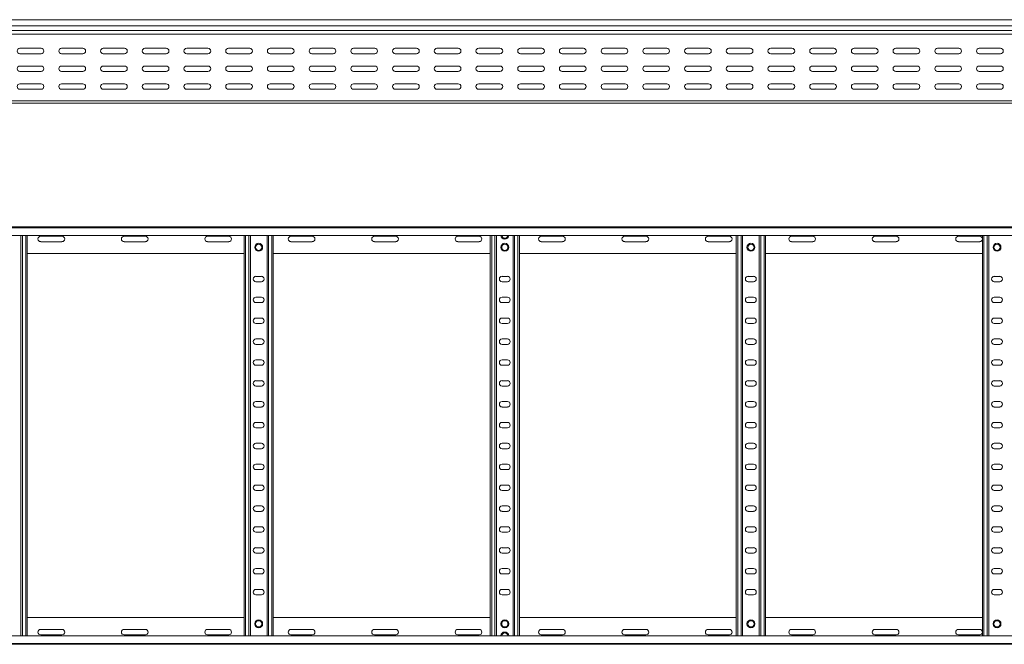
# Model space of a CAD drawing. Header units: millimetres. Extents: x -326 to 6469, y -6411 to -217.
# Tile 7 of 24: x 1863 to 3043, y -4707 to -3959. Entities that reach past the tile are written whole.
import ezdxf

# ---------------------------------------------------------------- set-up
doc = ezdxf.new("R2010")
doc.units = ezdxf.units.MM

msp = doc.modelspace()

# ---------------------------------------------------------------- linework, layer by layer
at = {"color": 7, "linetype": 'Continuous', "lineweight": 15}
for p, q in [((6451.2, -3958.6), (504.2, -3958.6)), ((504.1, -3975.9), (6451.2, -3975.9)), ((504.2, -3966), (6451.2, -3966)), ((504.2, -3971.4), (6451.2, -3971.4)), ((504.2, -3971.7), (6451.2, -3971.7)), ((1888.9, -3992.8), (1863.4, -3992.8)), ((1863.4, -3999.3), (1888.9, -3999.3)), ((1938.9, -3992.8), (1913.4, -3992.8)), ((1913.4, -3999.3), (1938.9, -3999.3)), ((1988.9, -3992.8), (1963.4, -3992.8)), ((1963.4, -3999.3), (1988.9, -3999.3)), ((2038.9, -3992.8), (2013.4, -3992.8)), ((2013.4, -3999.3), (2038.9, -3999.3)), ((2088.9, -3992.8), (2063.4, -3992.8)), ((2063.4, -3999.3), (2088.9, -3999.3)), ((2138.9, -3992.8), (2113.4, -3992.8)), ((2113.4, -3999.3), (2138.9, -3999.3)), ((2188.9, -3992.8), (2163.4, -3992.8)), ((2163.4, -3999.3), (2188.9, -3999.3)), ((2238.9, -3992.8), (2213.4, -3992.8)), ((2213.4, -3999.3), (2238.9, -3999.3)), ((2288.9, -3992.8), (2263.4, -3992.8)), ((2263.4, -3999.3), (2288.9, -3999.3)), ((2338.9, -3992.8), (2313.4, -3992.8)), ((2313.4, -3999.3), (2338.9, -3999.3)), ((2388.9, -3992.8), (2363.4, -3992.8)), ((2363.4, -3999.3), (2388.9, -3999.3)), ((2438.9, -3992.8), (2413.4, -3992.8)), ((2413.4, -3999.3), (2438.9, -3999.3)), ((2488.9, -3992.8), (2463.4, -3992.8)), ((2463.4, -3999.3), (2488.9, -3999.3)), ((2538.9, -3992.8), (2513.4, -3992.8)), ((2513.4, -3999.3), (2538.9, -3999.3)), ((2588.9, -3992.8), (2563.4, -3992.8)), ((2563.4, -3999.3), (2588.9, -3999.3)), ((2638.9, -3992.8), (2613.4, -3992.8)), ((2613.4, -3999.3), (2638.9, -3999.3)), ((2688.9, -3992.8), (2663.4, -3992.8)), ((2663.4, -3999.3), (2688.9, -3999.3)), ((2738.9, -3992.8), (2713.4, -3992.8)), ((2713.4, -3999.3), (2738.9, -3999.3)), ((2788.9, -3992.8), (2763.4, -3992.8)), ((2763.4, -3999.3), (2788.9, -3999.3)), ((2838.9, -3992.8), (2813.4, -3992.8)), ((2813.4, -3999.3), (2838.9, -3999.3)), ((2888.9, -3992.8), (2863.4, -3992.8)), ((2863.4, -3999.3), (2888.9, -3999.3)), ((2938.9, -3992.8), (2913.4, -3992.8)), ((2913.4, -3999.3), (2938.9, -3999.3)), ((2988.9, -3992.8), (2963.4, -3992.8)), ((2963.4, -3999.3), (2988.9, -3999.3)), ((3038.9, -3992.8), (3013.4, -3992.8)), ((3013.4, -3999.3), (3038.9, -3999.3)), ((1888.9, -4014.1), (1863.4, -4014.1)), ((1863.4, -4020.6), (1888.9, -4020.6)), ((1938.9, -4014.1), (1913.4, -4014.1)), ((1913.4, -4020.6), (1938.9, -4020.6)), ((1988.9, -4014.1), (1963.4, -4014.1)), ((1963.4, -4020.6), (1988.9, -4020.6)), ((2038.9, -4014.1), (2013.4, -4014.1)), ((2013.4, -4020.6), (2038.9, -4020.6)), ((2088.9, -4014.1), (2063.4, -4014.1)), ((2063.4, -4020.6), (2088.9, -4020.6)), ((2138.9, -4014.1), (2113.4, -4014.1)), ((2113.4, -4020.6), (2138.9, -4020.6)), ((2188.9, -4014.1), (2163.4, -4014.1)), ((2163.4, -4020.6), (2188.9, -4020.6)), ((2238.9, -4014.1), (2213.4, -4014.1)), ((2213.4, -4020.6), (2238.9, -4020.6)), ((2288.9, -4014.1), (2263.4, -4014.1)), ((2263.4, -4020.6), (2288.9, -4020.6)), ((2338.9, -4014.1), (2313.4, -4014.1)), ((2313.4, -4020.6), (2338.9, -4020.6)), ((2388.9, -4014.1), (2363.4, -4014.1)), ((2363.4, -4020.6), (2388.9, -4020.6)), ((2438.9, -4014.1), (2413.4, -4014.1)), ((2413.4, -4020.6), (2438.9, -4020.6)), ((2488.9, -4014.1), (2463.4, -4014.1)), ((2463.4, -4020.6), (2488.9, -4020.6)), ((2538.9, -4014.1), (2513.4, -4014.1)), ((2513.4, -4020.6), (2538.9, -4020.6)), ((2588.9, -4014.1), (2563.4, -4014.1)), ((2563.4, -4020.6), (2588.9, -4020.6)), ((2638.9, -4014.1), (2613.4, -4014.1)), ((2613.4, -4020.6), (2638.9, -4020.6)), ((2688.9, -4014.1), (2663.4, -4014.1)), ((2663.4, -4020.6), (2688.9, -4020.6)), ((2738.9, -4014.1), (2713.4, -4014.1)), ((2713.4, -4020.6), (2738.9, -4020.6)), ((2788.9, -4014.1), (2763.4, -4014.1)), ((2763.4, -4020.6), (2788.9, -4020.6)), ((2838.9, -4014.1), (2813.4, -4014.1)), ((2813.4, -4020.6), (2838.9, -4020.6)), ((2888.9, -4014.1), (2863.4, -4014.1)), ((2863.4, -4020.6), (2888.9, -4020.6)), ((2938.9, -4014.1), (2913.4, -4014.1)), ((2913.4, -4020.6), (2938.9, -4020.6)), ((2988.9, -4014.1), (2963.4, -4014.1)), ((2963.4, -4020.6), (2988.9, -4020.6)), ((3038.9, -4014.1), (3013.4, -4014.1)), ((3013.4, -4020.6), (3038.9, -4020.6)), ((1888.9, -4035.3), (1863.4, -4035.3)), ((1938.9, -4035.3), (1913.4, -4035.3)), ((1988.9, -4035.3), (1963.4, -4035.3)), ((2038.9, -4035.3), (2013.4, -4035.3)), ((2088.9, -4035.3), (2063.4, -4035.3)), ((2138.9, -4035.3), (2113.4, -4035.3)), ((2188.9, -4035.3), (2163.4, -4035.3)), ((2238.9, -4035.3), (2213.4, -4035.3)), ((2288.9, -4035.3), (2263.4, -4035.3)), ((2338.9, -4035.3), (2313.4, -4035.3)), ((2388.9, -4035.3), (2363.4, -4035.3)), ((2438.9, -4035.3), (2413.4, -4035.3)), ((2488.9, -4035.3), (2463.4, -4035.3)), ((2538.9, -4035.3), (2513.4, -4035.3)), ((2588.9, -4035.3), (2563.4, -4035.3)), ((2638.9, -4035.3), (2613.4, -4035.3)), ((2688.9, -4035.3), (2663.4, -4035.3)), ((2738.9, -4035.3), (2713.4, -4035.3)), ((2788.9, -4035.3), (2763.4, -4035.3)), ((2838.9, -4035.3), (2813.4, -4035.3)), ((2888.9, -4035.3), (2863.4, -4035.3)), ((2938.9, -4035.3), (2913.4, -4035.3)), ((2988.9, -4035.3), (2963.4, -4035.3)), ((3038.9, -4035.3), (3013.4, -4035.3)), ((1863.4, -4041.8), (1888.9, -4041.8)), ((1866.5, -4041.7), (1870.4, -4041.7)), ((1913.4, -4041.8), (1938.9, -4041.8)), ((1963.4, -4041.8), (1988.9, -4041.8)), ((2013.4, -4041.8), (2038.9, -4041.8)), ((2063.4, -4041.8), (2088.9, -4041.8)), ((2113.4, -4041.8), (2138.9, -4041.8)), ((2134, -4041.7), (2137.9, -4041.7)), ((2162.3, -4041.7), (2165.4, -4041.7)), ((2163.4, -4041.8), (2188.9, -4041.8)), ((2213.4, -4041.8), (2238.9, -4041.8)), ((2263.4, -4041.8), (2288.9, -4041.8)), ((2313.4, -4041.8), (2338.9, -4041.8)), ((2363.4, -4041.8), (2388.9, -4041.8)), ((2413.4, -4041.8), (2438.9, -4041.8)), ((2429, -4041.7), (2432.9, -4041.7)), ((2463.4, -4041.8), (2488.9, -4041.8)), ((2513.4, -4041.8), (2538.9, -4041.8)), ((2563.4, -4041.8), (2588.9, -4041.8)), ((2613.4, -4041.8), (2638.9, -4041.8)), ((2663.4, -4041.8), (2688.9, -4041.8)), ((2713.4, -4041.8), (2738.9, -4041.8)), ((2724, -4041.7), (2727.9, -4041.7)), ((2763.4, -4041.8), (2788.9, -4041.8)), ((2813.4, -4041.8), (2838.9, -4041.8)), ((2863.4, -4041.8), (2888.9, -4041.8)), ((2913.4, -4041.8), (2938.9, -4041.8)), ((2963.4, -4041.8), (2988.9, -4041.8)), ((3013.4, -4041.8), (3038.9, -4041.8)), ((3019, -4041.7), (3022.9, -4041.7)), ((504.2, -4055.6), (6451.2, -4055.6)), ((1562.6, -4058.6), (2441.7, -4058.6)), ((2441.7, -4058.6), (2447.6, -4058.6)), ((2447.6, -4058.6), (3326.7, -4058.6)), ((504.1, -4206.7), (6451.2, -4206.7)), ((6451.2, -4207.9), (504.2, -4207.9)), ((504.2, -4217), (6451.2, -4217)), ((1864.7, -4696.5), (1864.7, -4217)), ((1872.2, -4696.5), (1872.2, -4217)), ((1913.9, -4218), (1888.4, -4218)), ((1888.4, -4224.5), (1913.9, -4224.5)), ((2013.9, -4218), (1988.4, -4218)), ((1988.4, -4224.5), (2013.9, -4224.5)), ((2113.9, -4218), (2088.4, -4218)), ((2088.4, -4224.5), (2113.9, -4224.5)), ((2132.2, -4696.5), (2132.2, -4217)), ((2139.7, -4696.5), (2139.7, -4217)), ((2159.7, -4696.5), (2159.7, -4217)), ((2167.2, -4696.5), (2167.2, -4217)), ((2213.9, -4218), (2188.4, -4218)), ((2188.4, -4224.5), (2213.9, -4224.5)), ((2313.9, -4218), (2288.4, -4218)), ((2288.4, -4224.5), (2313.9, -4224.5)), ((2413.9, -4218), (2388.4, -4218)), ((2388.4, -4224.5), (2413.9, -4224.5)), ((2427.2, -4696.5), (2427.2, -4217)), ((2434.7, -4696.5), (2434.7, -4217)), ((2454.7, -4696.5), (2454.7, -4217)), ((2462.2, -4696.5), (2462.2, -4217)), ((2513.9, -4218), (2488.4, -4218)), ((2488.4, -4224.5), (2513.9, -4224.5)), ((2613.9, -4218), (2588.4, -4218)), ((2588.4, -4224.5), (2613.9, -4224.5)), ((2713.9, -4218), (2688.4, -4218)), ((2688.4, -4224.5), (2713.9, -4224.5)), ((2722.2, -4696.5), (2722.2, -4217)), ((2729.7, -4696.5), (2729.7, -4217)), ((2749.7, -4696.5), (2749.7, -4217)), ((2757.2, -4696.5), (2757.2, -4217)), ((2813.9, -4218), (2788.4, -4218)), ((2788.4, -4224.5), (2813.9, -4224.5)), ((2913.9, -4218), (2888.4, -4218)), ((2888.4, -4224.5), (2913.9, -4224.5)), ((3013.9, -4218), (2988.4, -4218)), ((2988.4, -4224.5), (3013.9, -4224.5)), ((3017.2, -4696.5), (3017.2, -4217)), ((3024.7, -4696.5), (3024.7, -4217)), ((1872.2, -4238.7), (2132.2, -4238.7)), ((2167.2, -4238.7), (2427.2, -4238.7)), ((2462.2, -4238.7), (2722.2, -4238.7)), ((2757.2, -4238.7), (3017.2, -4238.7)), ((2152.9, -4266), (2146.4, -4266)), ((2447.9, -4266), (2441.4, -4266)), ((2742.9, -4266), (2736.4, -4266)), ((3037.9, -4266), (3031.4, -4266)), ((2146.4, -4272.5), (2152.9, -4272.5)), ((2441.4, -4272.5), (2447.9, -4272.5)), ((2736.4, -4272.5), (2742.9, -4272.5)), ((3031.4, -4272.5), (3037.9, -4272.5)), ((2152.9, -4291), (2146.4, -4291)), ((2447.9, -4291), (2441.4, -4291)), ((2742.9, -4291), (2736.4, -4291)), ((3037.9, -4291), (3031.4, -4291)), ((2146.4, -4297.5), (2152.9, -4297.5)), ((2441.4, -4297.5), (2447.9, -4297.5)), ((2736.4, -4297.5), (2742.9, -4297.5)), ((3031.4, -4297.5), (3037.9, -4297.5)), ((2152.9, -4316), (2146.4, -4316)), ((2447.9, -4316), (2441.4, -4316)), ((2742.9, -4316), (2736.4, -4316)), ((3037.9, -4316), (3031.4, -4316)), ((2146.4, -4322.5), (2152.9, -4322.5)), ((2441.4, -4322.5), (2447.9, -4322.5)), ((2736.4, -4322.5), (2742.9, -4322.5)), ((3031.4, -4322.5), (3037.9, -4322.5)), ((2152.9, -4341), (2146.4, -4341)), ((2447.9, -4341), (2441.4, -4341)), ((2742.9, -4341), (2736.4, -4341)), ((3037.9, -4341), (3031.4, -4341)), ((2146.4, -4347.5), (2152.9, -4347.5)), ((2441.4, -4347.5), (2447.9, -4347.5)), ((2736.4, -4347.5), (2742.9, -4347.5)), ((3031.4, -4347.5), (3037.9, -4347.5)), ((2152.9, -4366), (2146.4, -4366)), ((2447.9, -4366), (2441.4, -4366)), ((2742.9, -4366), (2736.4, -4366)), ((3037.9, -4366), (3031.4, -4366)), ((2146.4, -4372.5), (2152.9, -4372.5)), ((2441.4, -4372.5), (2447.9, -4372.5)), ((2736.4, -4372.5), (2742.9, -4372.5)), ((3031.4, -4372.5), (3037.9, -4372.5)), ((2152.9, -4391), (2146.4, -4391)), ((2146.4, -4397.5), (2152.9, -4397.5)), ((2447.9, -4391), (2441.4, -4391)), ((2441.4, -4397.5), (2447.9, -4397.5)), ((2742.9, -4391), (2736.4, -4391)), ((2736.4, -4397.5), (2742.9, -4397.5)), ((3037.9, -4391), (3031.4, -4391)), ((3031.4, -4397.5), (3037.9, -4397.5)), ((2152.9, -4416), (2146.4, -4416)), ((2146.4, -4422.5), (2152.9, -4422.5)), ((2447.9, -4416), (2441.4, -4416)), ((2441.4, -4422.5), (2447.9, -4422.5)), ((2742.9, -4416), (2736.4, -4416)), ((2736.4, -4422.5), (2742.9, -4422.5)), ((3037.9, -4416), (3031.4, -4416)), ((3031.4, -4422.5), (3037.9, -4422.5)), ((2152.9, -4441), (2146.4, -4441)), ((2146.4, -4447.5), (2152.9, -4447.5)), ((2447.9, -4441), (2441.4, -4441)), ((2441.4, -4447.5), (2447.9, -4447.5)), ((2742.9, -4441), (2736.4, -4441)), ((2736.4, -4447.5), (2742.9, -4447.5)), ((3037.9, -4441), (3031.4, -4441)), ((3031.4, -4447.5), (3037.9, -4447.5)), ((2152.9, -4466), (2146.4, -4466)), ((2146.4, -4472.5), (2152.9, -4472.5)), ((2447.9, -4466), (2441.4, -4466)), ((2441.4, -4472.5), (2447.9, -4472.5)), ((2742.9, -4466), (2736.4, -4466)), ((2736.4, -4472.5), (2742.9, -4472.5)), ((3037.9, -4466), (3031.4, -4466)), ((3031.4, -4472.5), (3037.9, -4472.5)), ((2152.9, -4491), (2146.4, -4491)), ((2447.9, -4491), (2441.4, -4491)), ((2742.9, -4491), (2736.4, -4491)), ((3037.9, -4491), (3031.4, -4491)), ((2146.4, -4497.5), (2152.9, -4497.5)), ((2441.4, -4497.5), (2447.9, -4497.5)), ((2736.4, -4497.5), (2742.9, -4497.5)), ((3031.4, -4497.5), (3037.9, -4497.5)), ((2152.9, -4516), (2146.4, -4516)), ((2447.9, -4516), (2441.4, -4516)), ((2742.9, -4516), (2736.4, -4516)), ((3037.9, -4516), (3031.4, -4516)), ((2146.4, -4522.5), (2152.9, -4522.5)), ((2441.4, -4522.5), (2447.9, -4522.5)), ((2736.4, -4522.5), (2742.9, -4522.5)), ((3031.4, -4522.5), (3037.9, -4522.5)), ((2152.9, -4541), (2146.4, -4541)), ((2447.9, -4541), (2441.4, -4541)), ((2742.9, -4541), (2736.4, -4541)), ((3037.9, -4541), (3031.4, -4541)), ((2146.4, -4547.5), (2152.9, -4547.5)), ((2441.4, -4547.5), (2447.9, -4547.5)), ((2736.4, -4547.5), (2742.9, -4547.5)), ((3031.4, -4547.5), (3037.9, -4547.5)), ((2152.9, -4566), (2146.4, -4566)), ((2447.9, -4566), (2441.4, -4566)), ((2742.9, -4566), (2736.4, -4566)), ((3037.9, -4566), (3031.4, -4566)), ((2146.4, -4572.5), (2152.9, -4572.5)), ((2441.4, -4572.5), (2447.9, -4572.5)), ((2736.4, -4572.5), (2742.9, -4572.5)), ((3031.4, -4572.5), (3037.9, -4572.5)), ((2152.9, -4591), (2146.4, -4591)), ((2447.9, -4591), (2441.4, -4591)), ((2742.9, -4591), (2736.4, -4591)), ((3037.9, -4591), (3031.4, -4591)), ((2146.4, -4597.5), (2152.9, -4597.5)), ((2441.4, -4597.5), (2447.9, -4597.5)), ((2736.4, -4597.5), (2742.9, -4597.5)), ((3031.4, -4597.5), (3037.9, -4597.5)), ((2152.9, -4616), (2146.4, -4616)), ((2146.4, -4622.5), (2152.9, -4622.5)), ((2447.9, -4616), (2441.4, -4616)), ((2441.4, -4622.5), (2447.9, -4622.5)), ((2742.9, -4616), (2736.4, -4616)), ((2736.4, -4622.5), (2742.9, -4622.5)), ((3037.9, -4616), (3031.4, -4616)), ((3031.4, -4622.5), (3037.9, -4622.5)), ((2152.9, -4641), (2146.4, -4641)), ((2146.4, -4647.5), (2152.9, -4647.5)), ((2447.9, -4641), (2441.4, -4641)), ((2441.4, -4647.5), (2447.9, -4647.5)), ((2742.9, -4641), (2736.4, -4641)), ((2736.4, -4647.5), (2742.9, -4647.5)), ((3037.9, -4641), (3031.4, -4641)), ((3031.4, -4647.5), (3037.9, -4647.5)), ((1872.2, -4674.7), (2132.2, -4674.7)), ((2167.2, -4674.7), (2427.2, -4674.7)), ((2462.2, -4674.7), (2722.2, -4674.7)), ((2757.2, -4674.7), (3017.2, -4674.7)), ((6451.2, -4696.5), (504.2, -4696.5)), ((1888.4, -4689), (1913.9, -4689)), ((1913.9, -4695.5), (1888.4, -4695.5)), ((1988.4, -4689), (2013.9, -4689)), ((2013.9, -4695.5), (1988.4, -4695.5)), ((2088.4, -4689), (2113.9, -4689)), ((2113.9, -4695.5), (2088.4, -4695.5)), ((2188.4, -4689), (2213.9, -4689)), ((2213.9, -4695.5), (2188.4, -4695.5)), ((2288.4, -4689), (2313.9, -4689)), ((2313.9, -4695.5), (2288.4, -4695.5)), ((2388.4, -4689), (2413.9, -4689)), ((2413.9, -4695.5), (2388.4, -4695.5)), ((2488.4, -4689), (2513.9, -4689)), ((2513.9, -4695.5), (2488.4, -4695.5)), ((2588.4, -4689), (2613.9, -4689)), ((2613.9, -4695.5), (2588.4, -4695.5)), ((2688.4, -4689), (2713.9, -4689)), ((2713.9, -4695.5), (2688.4, -4695.5)), ((2788.4, -4689), (2813.9, -4689)), ((2813.9, -4695.5), (2788.4, -4695.5)), ((2888.4, -4689), (2913.9, -4689)), ((2913.9, -4695.5), (2888.4, -4695.5)), ((2988.4, -4689), (3013.9, -4689)), ((3013.9, -4695.5), (2988.4, -4695.5)), ((504.1, -4706.7), (6451.2, -4706.7)), ((504.2, -4705.6), (6451.2, -4705.6))]:
    msp.add_line(p, q, dxfattribs=at)
at = {"color": 8, "linetype": 'Continuous', "lineweight": 15}
for p, q in [((1866.5, -4041.7), (1866.5, -4041.8)), ((1870.4, -4041.8), (1870.4, -4041.7)), ((2134, -4041.7), (2134, -4041.8)), ((2137.9, -4041.8), (2137.9, -4041.7)), ((2165.4, -4041.8), (2165.4, -4041.7)), ((2429, -4041.7), (2429, -4041.8)), ((2432.9, -4041.8), (2432.9, -4041.7)), ((2724, -4041.7), (2724, -4041.8)), ((2727.9, -4041.8), (2727.9, -4041.7)), ((3019, -4041.7), (3019, -4041.8)), ((3022.9, -4041.8), (3022.9, -4041.7)), ((1866.5, -4696.5), (1866.5, -4217)), ((1870.4, -4696.5), (1870.4, -4217)), ((2134, -4696.5), (2134, -4217)), ((2137.9, -4696.5), (2137.9, -4217)), ((2161.5, -4696.5), (2161.5, -4217)), ((2165.4, -4696.5), (2165.4, -4217)), ((2429, -4696.5), (2429, -4217)), ((2432.9, -4696.5), (2432.9, -4217)), ((2456.5, -4696.5), (2456.5, -4217)), ((2460.4, -4696.5), (2460.4, -4217)), ((2724, -4696.5), (2724, -4217)), ((2727.9, -4696.5), (2727.9, -4217)), ((2751.5, -4696.5), (2751.5, -4217)), ((2755.4, -4696.5), (2755.4, -4217)), ((3019, -4696.5), (3019, -4217)), ((3022.9, -4696.5), (3022.9, -4217))]:
    msp.add_line(p, q, dxfattribs=at)
at = {"color": 7, "linetype": 'Continuous', "lineweight": 15}
for centre, radius in [((2149.7, -4231.2), 4.75), ((2149.7, -4231.2), 3.75), ((2444.7, -4231.2), 4.75), ((2444.7, -4231.2), 3.75), ((2739.7, -4231.2), 4.75), ((2739.7, -4231.2), 3.75), ((3034.7, -4231.2), 4.75), ((3034.7, -4231.2), 3.75), ((2149.7, -4682.2), 4.75), ((2149.7, -4682.2), 3.75), ((2444.7, -4682.2), 4.75), ((2444.7, -4682.2), 3.75), ((2739.7, -4682.2), 4.75), ((2739.7, -4682.2), 3.75), ((3034.7, -4682.2), 4.75), ((3034.7, -4682.2), 3.75)]:
    msp.add_circle(centre, radius, dxfattribs=at)
for centre, radius, start, end in [((1863.4, -3996.1), 3.25, 90, 270), ((1888.9, -3996.1), 3.25, 270, 90), ((1913.4, -3996.1), 3.25, 90, 270), ((1938.9, -3996.1), 3.25, 270, 90), ((1963.4, -3996.1), 3.25, 90, 270), ((1988.9, -3996.1), 3.25, 270, 90), ((2013.4, -3996.1), 3.25, 90, 270), ((2038.9, -3996.1), 3.25, 270, 90), ((2063.4, -3996.1), 3.25, 90, 270), ((2088.9, -3996.1), 3.25, 270, 90), ((2113.4, -3996.1), 3.25, 90, 270), ((2138.9, -3996.1), 3.25, 270, 90), ((2163.4, -3996.1), 3.25, 90, 270), ((2188.9, -3996.1), 3.25, 270, 90), ((2213.4, -3996.1), 3.25, 90, 270), ((2238.9, -3996.1), 3.25, 270, 90), ((2263.4, -3996.1), 3.25, 90, 270), ((2288.9, -3996.1), 3.25, 270, 90), ((2313.4, -3996.1), 3.25, 90, 270), ((2338.9, -3996.1), 3.25, 270, 90), ((2363.4, -3996.1), 3.25, 90, 270), ((2388.9, -3996.1), 3.25, 270, 90), ((2413.4, -3996.1), 3.25, 90, 270), ((2438.9, -3996.1), 3.25, 270, 90), ((2463.4, -3996.1), 3.25, 90, 270), ((2488.9, -3996.1), 3.25, 270, 90), ((2513.4, -3996.1), 3.25, 90, 270), ((2538.9, -3996.1), 3.25, 270, 90), ((2563.4, -3996.1), 3.25, 90, 270), ((2588.9, -3996.1), 3.25, 270, 90), ((2613.4, -3996.1), 3.25, 90, 270), ((2638.9, -3996.1), 3.25, 270, 90), ((2663.4, -3996.1), 3.25, 90, 270), ((2688.9, -3996.1), 3.25, 270, 90), ((2713.4, -3996.1), 3.25, 90, 270), ((2738.9, -3996.1), 3.25, 270, 90), ((2763.4, -3996.1), 3.25, 90, 270), ((2788.9, -3996.1), 3.25, 270, 90), ((2813.4, -3996.1), 3.25, 90, 270), ((2838.9, -3996.1), 3.25, 270, 90), ((2863.4, -3996.1), 3.25, 90, 270), ((2888.9, -3996.1), 3.25, 270, 90), ((2913.4, -3996.1), 3.25, 90, 270), ((2938.9, -3996.1), 3.25, 270, 90), ((2963.4, -3996.1), 3.25, 90, 270), ((2988.9, -3996.1), 3.25, 270, 90), ((3013.4, -3996.1), 3.25, 90, 270), ((3038.9, -3996.1), 3.25, 270, 90), ((1863.4, -4017.3), 3.25, 90, 270), ((1888.9, -4017.3), 3.25, 270, 90), ((1913.4, -4017.3), 3.25, 90, 270), ((1938.9, -4017.3), 3.25, 270, 90), ((1963.4, -4017.3), 3.25, 90, 270), ((1988.9, -4017.3), 3.25, 270, 90), ((2013.4, -4017.3), 3.25, 90, 270), ((2038.9, -4017.3), 3.25, 270, 90), ((2063.4, -4017.3), 3.25, 90, 270), ((2088.9, -4017.3), 3.25, 270, 90), ((2113.4, -4017.3), 3.25, 90, 270), ((2138.9, -4017.3), 3.25, 270, 90), ((2163.4, -4017.3), 3.25, 90, 270), ((2188.9, -4017.3), 3.25, 270, 90), ((2213.4, -4017.3), 3.25, 90, 270), ((2238.9, -4017.3), 3.25, 270, 90), ((2263.4, -4017.3), 3.25, 90, 270), ((2288.9, -4017.3), 3.25, 270, 90), ((2313.4, -4017.3), 3.25, 90, 270), ((2338.9, -4017.3), 3.25, 270, 90), ((2363.4, -4017.3), 3.25, 90, 270), ((2388.9, -4017.3), 3.25, 270, 90), ((2413.4, -4017.3), 3.25, 90, 270), ((2438.9, -4017.3), 3.25, 270, 90), ((2463.4, -4017.3), 3.25, 90, 270), ((2488.9, -4017.3), 3.25, 270, 90), ((2513.4, -4017.3), 3.25, 90, 270), ((2538.9, -4017.3), 3.25, 270, 90), ((2563.4, -4017.3), 3.25, 90, 270), ((2588.9, -4017.3), 3.25, 270, 90), ((2613.4, -4017.3), 3.25, 90, 270), ((2638.9, -4017.3), 3.25, 270, 90), ((2663.4, -4017.3), 3.25, 90, 270), ((2688.9, -4017.3), 3.25, 270, 90), ((2713.4, -4017.3), 3.25, 90, 270), ((2738.9, -4017.3), 3.25, 270, 90), ((2763.4, -4017.3), 3.25, 90, 270), ((2788.9, -4017.3), 3.25, 270, 90), ((2813.4, -4017.3), 3.25, 90, 270), ((2838.9, -4017.3), 3.25, 270, 90), ((2863.4, -4017.3), 3.25, 90, 270), ((2888.9, -4017.3), 3.25, 270, 90), ((2913.4, -4017.3), 3.25, 90, 270), ((2938.9, -4017.3), 3.25, 270, 90), ((2963.4, -4017.3), 3.25, 90, 270), ((2988.9, -4017.3), 3.25, 270, 90), ((3013.4, -4017.3), 3.25, 90, 270), ((3038.9, -4017.3), 3.25, 270, 90), ((1863.4, -4038.6), 3.25, 90, 270), ((1888.9, -4038.6), 3.25, 270, 90), ((1913.4, -4038.6), 3.25, 90, 270), ((1938.9, -4038.6), 3.25, 270, 90), ((1963.4, -4038.6), 3.25, 90, 270), ((1988.9, -4038.6), 3.25, 270, 90), ((2013.4, -4038.6), 3.25, 90, 270), ((2038.9, -4038.6), 3.25, 270, 90), ((2063.4, -4038.6), 3.25, 90, 270), ((2088.9, -4038.6), 3.25, 270, 90), ((2113.4, -4038.6), 3.25, 90, 270), ((2138.9, -4038.6), 3.25, 270, 90), ((2163.4, -4038.6), 3.25, 90, 270), ((2188.9, -4038.6), 3.25, 270, 90), ((2213.4, -4038.6), 3.25, 90, 270), ((2238.9, -4038.6), 3.25, 270, 90), ((2263.4, -4038.6), 3.25, 90, 270), ((2288.9, -4038.6), 3.25, 270, 90), ((2313.4, -4038.6), 3.25, 90, 270), ((2338.9, -4038.6), 3.25, 270, 90), ((2363.4, -4038.6), 3.25, 90, 270), ((2388.9, -4038.6), 3.25, 270, 90), ((2413.4, -4038.6), 3.25, 90, 270), ((2438.9, -4038.6), 3.25, 270, 90), ((2463.4, -4038.6), 3.25, 90, 270), ((2488.9, -4038.6), 3.25, 270, 90), ((2513.4, -4038.6), 3.25, 90, 270), ((2538.9, -4038.6), 3.25, 270, 90), ((2563.4, -4038.6), 3.25, 90, 270), ((2588.9, -4038.6), 3.25, 270, 90), ((2613.4, -4038.6), 3.25, 90, 270), ((2638.9, -4038.6), 3.25, 270, 90), ((2663.4, -4038.6), 3.25, 90, 270), ((2688.9, -4038.6), 3.25, 270, 90), ((2713.4, -4038.6), 3.25, 90, 270), ((2738.9, -4038.6), 3.25, 270, 90), ((2763.4, -4038.6), 3.25, 90, 270), ((2788.9, -4038.6), 3.25, 270, 90), ((2813.4, -4038.6), 3.25, 90, 270), ((2838.9, -4038.6), 3.25, 270, 90), ((2863.4, -4038.6), 3.25, 90, 270), ((2888.9, -4038.6), 3.25, 270, 90), ((2913.4, -4038.6), 3.25, 90, 270), ((2938.9, -4038.6), 3.25, 270, 90), ((2963.4, -4038.6), 3.25, 90, 270), ((2988.9, -4038.6), 3.25, 270, 90), ((3013.4, -4038.6), 3.25, 90, 270), ((3038.9, -4038.6), 3.25, 270, 90), ((1866.5, -4043.5), 1.8, 90, 116.5628), ((1870.4, -4043.5), 1.8, 63.4372, 90), ((2134, -4043.5), 1.8, 90, 116.5628), ((2137.9, -4043.5), 1.8, 63.4372, 90), ((2165.4, -4043.5), 1.8, 63.4372, 90), ((2429, -4043.5), 1.8, 90, 116.5628), ((2432.9, -4043.5), 1.8, 63.4372, 90), ((2724, -4043.5), 1.8, 90, 116.5628), ((2727.9, -4043.5), 1.8, 63.4372, 90), ((3019, -4043.5), 1.8, 90, 116.5628), ((3022.9, -4043.5), 1.8, 63.4372, 90), ((1888.4, -4221.2), 3.25, 90, 270), ((1913.9, -4221.2), 3.25, 270, 90), ((1988.4, -4221.2), 3.25, 90, 270), ((2013.9, -4221.2), 3.25, 270, 90), ((2088.4, -4221.2), 3.25, 90, 270), ((2113.9, -4221.2), 3.25, 270, 90), ((2188.4, -4221.2), 3.25, 90, 270), ((2213.9, -4221.2), 3.25, 270, 90), ((2288.4, -4221.2), 3.25, 90, 270), ((2313.9, -4221.2), 3.25, 270, 90), ((2388.4, -4221.2), 3.25, 90, 270), ((2413.9, -4221.2), 3.25, 270, 90), ((2444.7, -4216.6), 4.75, 183.9233, 356.0767), ((2488.4, -4221.2), 3.25, 90, 270), ((2513.9, -4221.2), 3.25, 270, 90), ((2588.4, -4221.2), 3.25, 90, 270), ((2613.9, -4221.2), 3.25, 270, 90), ((2688.4, -4221.2), 3.25, 90, 270), ((2713.9, -4221.2), 3.25, 270, 90), ((2788.4, -4221.2), 3.25, 90, 270), ((2813.9, -4221.2), 3.25, 270, 90), ((2888.4, -4221.2), 3.25, 90, 270), ((2913.9, -4221.2), 3.25, 270, 90), ((2988.4, -4221.2), 3.25, 90, 270), ((3013.9, -4221.2), 3.25, 270, 90), ((2146.4, -4269.2), 3.25, 90, 270), ((2152.9, -4269.2), 3.25, 270, 90), ((2441.4, -4269.2), 3.25, 90, 270), ((2447.9, -4269.2), 3.25, 270, 90), ((2736.4, -4269.2), 3.25, 90, 270), ((2742.9, -4269.2), 3.25, 270, 90), ((3031.4, -4269.2), 3.25, 90, 270), ((3037.9, -4269.2), 3.25, 270, 90), ((2146.4, -4294.2), 3.25, 90, 270), ((2152.9, -4294.2), 3.25, 270, 90), ((2441.4, -4294.2), 3.25, 90, 270), ((2447.9, -4294.2), 3.25, 270, 90), ((2736.4, -4294.2), 3.25, 90, 270), ((2742.9, -4294.2), 3.25, 270, 90), ((3031.4, -4294.2), 3.25, 90, 270), ((3037.9, -4294.2), 3.25, 270, 90), ((2146.4, -4319.2), 3.25, 90, 270), ((2152.9, -4319.2), 3.25, 270, 90), ((2441.4, -4319.2), 3.25, 90, 270), ((2447.9, -4319.2), 3.25, 270, 90), ((2736.4, -4319.2), 3.25, 90, 270), ((2742.9, -4319.2), 3.25, 270, 90), ((3031.4, -4319.2), 3.25, 90, 270), ((3037.9, -4319.2), 3.25, 270, 90), ((2146.4, -4344.2), 3.25, 90, 270), ((2152.9, -4344.2), 3.25, 270, 90), ((2441.4, -4344.2), 3.25, 90, 270), ((2447.9, -4344.2), 3.25, 270, 90), ((2736.4, -4344.2), 3.25, 90, 270), ((2742.9, -4344.2), 3.25, 270, 90), ((3031.4, -4344.2), 3.25, 90, 270), ((3037.9, -4344.2), 3.25, 270, 90), ((2146.4, -4369.2), 3.25, 90, 270), ((2152.9, -4369.2), 3.25, 270, 90), ((2441.4, -4369.2), 3.25, 90, 270), ((2447.9, -4369.2), 3.25, 270, 90), ((2736.4, -4369.2), 3.25, 90, 270), ((2742.9, -4369.2), 3.25, 270, 90), ((3031.4, -4369.2), 3.25, 90, 270), ((3037.9, -4369.2), 3.25, 270, 90), ((2146.4, -4394.2), 3.25, 90, 270), ((2152.9, -4394.2), 3.25, 270, 90), ((2441.4, -4394.2), 3.25, 90, 270), ((2447.9, -4394.2), 3.25, 270, 90), ((2736.4, -4394.2), 3.25, 90, 270), ((2742.9, -4394.2), 3.25, 270, 90), ((3031.4, -4394.2), 3.25, 90, 270), ((3037.9, -4394.2), 3.25, 270, 90), ((2146.4, -4419.2), 3.25, 90, 270), ((2152.9, -4419.2), 3.25, 270, 90), ((2441.4, -4419.2), 3.25, 90, 270), ((2447.9, -4419.2), 3.25, 270, 90), ((2736.4, -4419.2), 3.25, 90, 270), ((2742.9, -4419.2), 3.25, 270, 90), ((3031.4, -4419.2), 3.25, 90, 270), ((3037.9, -4419.2), 3.25, 270, 90), ((2146.4, -4444.2), 3.25, 90, 270), ((2152.9, -4444.2), 3.25, 270, 90), ((2441.4, -4444.2), 3.25, 90, 270), ((2447.9, -4444.2), 3.25, 270, 90), ((2736.4, -4444.2), 3.25, 90, 270), ((2742.9, -4444.2), 3.25, 270, 90), ((3031.4, -4444.2), 3.25, 90, 270), ((3037.9, -4444.2), 3.25, 270, 90), ((2146.4, -4469.2), 3.25, 90, 270), ((2152.9, -4469.2), 3.25, 270, 90), ((2441.4, -4469.2), 3.25, 90, 270), ((2447.9, -4469.2), 3.25, 270, 90), ((2736.4, -4469.2), 3.25, 90, 270), ((2742.9, -4469.2), 3.25, 270, 90), ((3031.4, -4469.2), 3.25, 90, 270), ((3037.9, -4469.2), 3.25, 270, 90), ((2146.4, -4494.2), 3.25, 90, 270), ((2152.9, -4494.2), 3.25, 270, 90), ((2441.4, -4494.2), 3.25, 90, 270), ((2447.9, -4494.2), 3.25, 270, 90), ((2736.4, -4494.2), 3.25, 90, 270), ((2742.9, -4494.2), 3.25, 270, 90), ((3031.4, -4494.2), 3.25, 90, 270), ((3037.9, -4494.2), 3.25, 270, 90), ((2146.4, -4519.2), 3.25, 90, 270), ((2152.9, -4519.2), 3.25, 270, 90), ((2441.4, -4519.2), 3.25, 90, 270), ((2447.9, -4519.2), 3.25, 270, 90), ((2736.4, -4519.2), 3.25, 90, 270), ((2742.9, -4519.2), 3.25, 270, 90), ((3031.4, -4519.2), 3.25, 90, 270), ((3037.9, -4519.2), 3.25, 270, 90), ((2146.4, -4544.2), 3.25, 90, 270), ((2152.9, -4544.2), 3.25, 270, 90), ((2441.4, -4544.2), 3.25, 90, 270), ((2447.9, -4544.2), 3.25, 270, 90), ((2736.4, -4544.2), 3.25, 90, 270), ((2742.9, -4544.2), 3.25, 270, 90), ((3031.4, -4544.2), 3.25, 90, 270), ((3037.9, -4544.2), 3.25, 270, 90), ((2146.4, -4569.2), 3.25, 90, 270), ((2152.9, -4569.2), 3.25, 270, 90), ((2441.4, -4569.2), 3.25, 90, 270), ((2447.9, -4569.2), 3.25, 270, 90), ((2736.4, -4569.2), 3.25, 90, 270), ((2742.9, -4569.2), 3.25, 270, 90), ((3031.4, -4569.2), 3.25, 90, 270), ((3037.9, -4569.2), 3.25, 270, 90), ((2146.4, -4594.2), 3.25, 90, 270), ((2152.9, -4594.2), 3.25, 270, 90), ((2441.4, -4594.2), 3.25, 90, 270), ((2447.9, -4594.2), 3.25, 270, 90), ((2736.4, -4594.2), 3.25, 90, 270), ((2742.9, -4594.2), 3.25, 270, 90), ((3031.4, -4594.2), 3.25, 90, 270), ((3037.9, -4594.2), 3.25, 270, 90), ((2146.4, -4619.2), 3.25, 90, 270), ((2152.9, -4619.2), 3.25, 270, 90), ((2441.4, -4619.2), 3.25, 90, 270), ((2447.9, -4619.2), 3.25, 270, 90), ((2736.4, -4619.2), 3.25, 90, 270), ((2742.9, -4619.2), 3.25, 270, 90), ((3031.4, -4619.2), 3.25, 90, 270), ((3037.9, -4619.2), 3.25, 270, 90), ((2146.4, -4644.2), 3.25, 90, 270), ((2152.9, -4644.2), 3.25, 270, 90), ((2441.4, -4644.2), 3.25, 90, 270), ((2447.9, -4644.2), 3.25, 270, 90), ((2736.4, -4644.2), 3.25, 90, 270), ((2742.9, -4644.2), 3.25, 270, 90), ((3031.4, -4644.2), 3.25, 90, 270), ((3037.9, -4644.2), 3.25, 270, 90), ((1888.4, -4692.2), 3.25, 90, 270), ((1913.9, -4692.2), 3.25, 270, 90), ((1988.4, -4692.2), 3.25, 90, 270), ((2013.9, -4692.2), 3.25, 270, 90), ((2088.4, -4692.2), 3.25, 90, 270), ((2113.9, -4692.2), 3.25, 270, 90), ((2188.4, -4692.2), 3.25, 90, 270), ((2213.9, -4692.2), 3.25, 270, 90), ((2288.4, -4692.2), 3.25, 90, 270), ((2313.9, -4692.2), 3.25, 270, 90), ((2388.4, -4692.2), 3.25, 90, 270), ((2413.9, -4692.2), 3.25, 270, 90), ((2444.7, -4696.8), 4.75, 3.9233, 176.0767), ((2488.4, -4692.2), 3.25, 90, 270), ((2513.9, -4692.2), 3.25, 270, 90), ((2588.4, -4692.2), 3.25, 90, 270), ((2613.9, -4692.2), 3.25, 270, 90), ((2688.4, -4692.2), 3.25, 90, 270), ((2713.9, -4692.2), 3.25, 270, 90), ((2788.4, -4692.2), 3.25, 90, 270), ((2813.9, -4692.2), 3.25, 270, 90), ((2888.4, -4692.2), 3.25, 90, 270), ((2913.9, -4692.2), 3.25, 270, 90), ((2988.4, -4692.2), 3.25, 90, 270), ((3013.9, -4692.2), 3.25, 270, 90)]:
    msp.add_arc(centre, radius, start, end, dxfattribs=at)
at = {"color": 8, "linetype": 'Continuous', "lineweight": 15}
for centre, start, end in [((2444.7, -4216.6), 184.9719, 355.0281), ((2444.7, -4696.8), 4.9719, 175.0281)]:
    msp.add_arc(centre, 3.75, start, end, dxfattribs=at)

doc.saveas('drawing.dxf')
